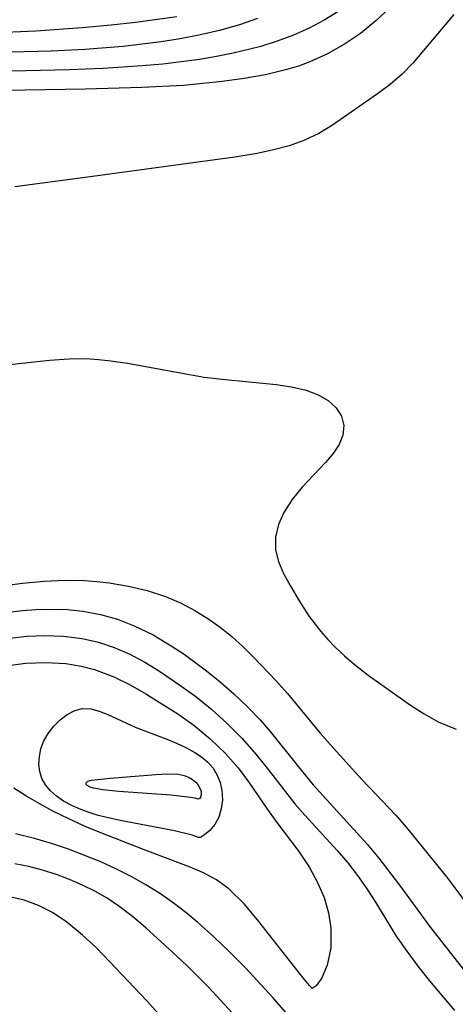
# Model space of a CAD drawing. Header units: metres. Extents: x 1073367 to 1082519, y 1569854 to 1574957.
# Tile 70 of 256: x 1074263 to 1074301, y 1573214 to 1573301. Entities that reach past the tile are written whole.
import ezdxf

# ---------------------------------------------------------------- set-up
doc = ezdxf.new("R2010")
doc.units = ezdxf.units.M
doc.layers.add('CGG_CurvaNivelLidar_v1', color=253, linetype='Continuous', lineweight=30)

msp = doc.modelspace()

# ---------------------------------------------------------------- linework, layer by layer
at = {"layer": 'CGG_CurvaNivelLidar_v1'}
for p, q in [((1074295.3631, 1573301.7425, 64.5), (1074294.0723, 1573300.5505, 64.5)), ((1074276.627, 1573300.8851, 63), (1074273.005, 1573300.3869, 63)), ((1074290.8221, 1573301.4037, 64), (1074289.5566, 1573300.6036, 64)), ((1074300.9111, 1573301.0919, 65), (1074297.334, 1573296.8345, 65)), ((1074268.3419, 1573299.931, 63), (1074264.2644, 1573299.6528, 63)), ((1074270.8716, 1573300.1553, 63), (1074268.3419, 1573299.931, 63)), ((1074273.005, 1573300.3869, 63), (1074270.8716, 1573300.1553, 63)), ((1074282.1257, 1573300.2018, 63.5), (1074280.3614, 1573299.705, 63.5)), ((1074283.704, 1573300.7377, 63.5), (1074282.1257, 1573300.2018, 63.5)), ((1074289.5566, 1573300.6036, 64), (1074288.2326, 1573299.8982, 64)), ((1074294.0723, 1573300.5505, 64.5), (1074292.7213, 1573299.446, 64.5)), ((1074264.2644, 1573299.6528, 63), (1074251.0227, 1573298.9987, 63)), ((1074278.5688, 1573299.291, 63.5), (1074276.926, 1573298.9769, 63.5)), ((1074280.3614, 1573299.705, 63.5), (1074278.5688, 1573299.291, 63.5)), ((1074286.8574, 1573299.2873, 64), (1074285.4394, 1573298.7606, 64)), ((1074288.2326, 1573299.8982, 64), (1074286.8574, 1573299.2873, 64)), ((1074292.7213, 1573299.446, 64.5), (1074291.3187, 1573298.4902, 64.5)), ((1074271.9348, 1573298.3008, 63.5), (1074268.5804, 1573298.0295, 63.5)), ((1074275.2702, 1573298.7112, 63.5), (1074271.9348, 1573298.3008, 63.5)), ((1074276.926, 1573298.9769, 63.5), (1074275.2702, 1573298.7112, 63.5)), ((1074283.9868, 1573298.3095, 64), (1074283.0239, 1573298.0527, 64)), ((1074285.4394, 1573298.7606, 64), (1074283.9868, 1573298.3095, 64)), ((1074291.3187, 1573298.4902, 64.5), (1074289.8372, 1573297.6589, 64.5)), ((1074265.6049, 1573297.8916, 63.5), (1074255.7429, 1573297.6168, 63.5)), ((1074268.5804, 1573298.0295, 63.5), (1074265.6049, 1573297.8916, 63.5)), ((1074280.0963, 1573297.4176, 64), (1074278.6103, 1573297.164, 64)), ((1074281.5687, 1573297.7126, 64), (1074280.0963, 1573297.4176, 64)), ((1074283.0239, 1573298.0527, 64), (1074281.5687, 1573297.7126, 64)), ((1074289.8372, 1573297.6589, 64.5), (1074288.2863, 1573296.9557, 64.5)), ((1074273.596, 1573296.5901, 64), (1074270.1843, 1573296.3676, 64)), ((1074275.4162, 1573296.7532, 64), (1074273.596, 1573296.5901, 64)), ((1074277.018, 1573296.9377, 64), (1074275.4162, 1573296.7532, 64)), ((1074278.6103, 1573297.164, 64), (1074277.018, 1573296.9377, 64)), ((1074287.2867, 1573296.586, 64.5), (1074286.2652, 1573296.2683, 64.5)), ((1074288.2863, 1573296.9557, 64.5), (1074287.2867, 1573296.586, 64.5)), ((1074297.334, 1573296.8345, 65), (1074296.3842, 1573295.8643, 65)), ((1074267.1903, 1573296.2394, 64), (1074258.5567, 1573296.0407, 64)), ((1074270.1843, 1573296.3676, 64), (1074267.1903, 1573296.2394, 64)), ((1074284.4182, 1573295.8228, 64.5), (1074282.5287, 1573295.4881, 64.5)), ((1074286.2652, 1573296.2683, 64.5), (1074284.4182, 1573295.8228, 64.5)), ((1074296.3842, 1573295.8643, 65), (1074295.3267, 1573294.964, 65)), ((1074277.2264, 1573294.8895, 64.5), (1074273.5784, 1573294.6881, 64.5)), ((1074280.6103, 1573295.2268, 64.5), (1074277.2264, 1573294.8895, 64.5)), ((1074282.5287, 1573295.4881, 64.5), (1074280.6103, 1573295.2268, 64.5)), ((1074295.3267, 1573294.964, 65), (1074294.2154, 1573294.1407, 65)), ((1074268.6006, 1573294.5492, 64.5), (1074261.5955, 1573294.4473, 64.5)), ((1074273.5784, 1573294.6881, 64.5), (1074268.6006, 1573294.5492, 64.5)), ((1074294.2154, 1573294.1407, 65), (1074290.2756, 1573291.3907, 65)), ((1074290.2756, 1573291.3907, 65), (1074289.0724, 1573290.6699, 65)), ((1074289.0724, 1573290.6699, 65), (1074287.7801, 1573290.0551, 65)), ((1074286.4734, 1573289.5917, 65), (1074285.1014, 1573289.2241, 65)), ((1074287.7801, 1573290.0551, 65), (1074286.4734, 1573289.5917, 65)), ((1074283.6794, 1573288.925, 65), (1074281.7287, 1573288.6007, 65)), ((1074285.1014, 1573289.2241, 65), (1074283.6794, 1573288.925, 65)), ((1074281.7287, 1573288.6007, 65), (1074268.5862, 1573286.8001, 65)), ((1074268.5862, 1573286.8001, 65), (1074262.4231, 1573285.9979, 65)), ((1074260.2627, 1573270.2359, 65), (1074265.464, 1573270.8139, 65)), ((1074265.464, 1573270.8139, 65), (1074267.1822, 1573270.9305, 65)), ((1074267.1822, 1573270.9305, 65), (1074268.6516, 1573270.9348, 65)), ((1074268.6516, 1573270.9348, 65), (1074269.7556, 1573270.8695, 65)), ((1074269.7556, 1573270.8695, 65), (1074270.8583, 1573270.7542, 65)), ((1074270.8583, 1573270.7542, 65), (1074272.2944, 1573270.5484, 65)), ((1074272.2944, 1573270.5484, 65), (1074277.7488, 1573269.5293, 65)), ((1074277.7488, 1573269.5293, 65), (1074279.0401, 1573269.3197, 65)), ((1074279.0401, 1573269.3197, 65), (1074280.601, 1573269.1252, 65)), ((1074280.601, 1573269.1252, 65), (1074285.3286, 1573268.668, 65)), ((1074285.3286, 1573268.668, 65), (1074286.696, 1573268.4602, 65)), ((1074286.696, 1573268.4602, 65), (1074287.9583, 1573268.1602, 65)), ((1074287.9583, 1573268.1602, 65), (1074289.0138, 1573267.765, 65)), ((1074289.0138, 1573267.765, 65), (1074289.9111, 1573267.2548, 65)), ((1074289.9111, 1573267.2548, 65), (1074290.6083, 1573266.6278, 65)), ((1074290.6083, 1573266.6278, 65), (1074291.0644, 1573265.8847, 65)), ((1074291.0644, 1573265.8847, 65), (1074291.2637, 1573265.0664, 65)), ((1074291.2637, 1573265.0664, 65), (1074291.1915, 1573264.2184, 65)), ((1074291.1915, 1573264.2184, 65), (1074290.8638, 1573263.418, 65)), ((1074290.8638, 1573263.418, 65), (1074290.3354, 1573262.6237, 65)), ((1074290.3354, 1573262.6237, 65), (1074289.6669, 1573261.8283, 65)), ((1074289.6669, 1573261.8283, 65), (1074287.6264, 1573259.6533, 65)), ((1074287.6264, 1573259.6533, 65), (1074286.7414, 1573258.5862, 65)), ((1074286.7414, 1573258.5862, 65), (1074286.0072, 1573257.4598, 65)), ((1074286.0072, 1573257.4598, 65), (1074285.54, 1573256.383, 65)), ((1074285.54, 1573256.383, 65), (1074285.2912, 1573255.2798, 65)), ((1074285.2912, 1573255.2798, 65), (1074285.2891, 1573254.1836, 65)), ((1074285.2891, 1573254.1836, 65), (1074285.5423, 1573253.1401, 65)), ((1074285.5423, 1573253.1401, 65), (1074285.9887, 1573252.1051, 65)), ((1074285.9887, 1573252.1051, 65), (1074286.557, 1573251.0489, 65)), ((1074259.9261, 1573250.8247, 64.5), (1074263.0917, 1573251.2587, 64.5)), ((1074263.0917, 1573251.2587, 64.5), (1074264.9781, 1573251.427, 64.5)), ((1074264.9781, 1573251.427, 64.5), (1074266.8585, 1573251.5042, 64.5)), ((1074266.8585, 1573251.5042, 64.5), (1074268.5118, 1573251.4738, 64.5)), ((1074268.5118, 1573251.4738, 64.5), (1074269.6088, 1573251.3928, 64.5)), ((1074269.6088, 1573251.3928, 64.5), (1074270.6977, 1573251.2679, 64.5)), ((1074270.6977, 1573251.2679, 64.5), (1074272.3878, 1573250.9935, 64.5)), ((1074272.3878, 1573250.9935, 64.5), (1074274.0434, 1573250.6099, 64.5)), ((1074286.557, 1573251.0489, 65), (1074287.343, 1573249.7049, 65)), ((1074274.0434, 1573250.6099, 64.5), (1074275.6491, 1573250.0903, 64.5)), ((1074275.6491, 1573250.0903, 64.5), (1074276.9566, 1573249.5262, 64.5)), ((1074276.9566, 1573249.5262, 64.5), (1074278.2184, 1573248.8593, 64.5)), ((1074287.343, 1573249.7049, 65), (1074288.2304, 1573248.3389, 65)), ((1074261.6504, 1573248.6711, 64), (1074263.0968, 1573248.8493, 64)), ((1074263.0968, 1573248.8493, 64), (1074264.2785, 1573248.9429, 64)), ((1074264.2785, 1573248.9429, 64), (1074265.6609, 1573248.9857, 64)), ((1074265.6609, 1573248.9857, 64), (1074267.0351, 1573248.9458, 64)), ((1074267.0351, 1573248.9458, 64), (1074268.3956, 1573248.8088, 64)), ((1074268.3956, 1573248.8088, 64), (1074269.9319, 1573248.5159, 64)), ((1074269.9319, 1573248.5159, 64), (1074271.4364, 1573248.0849, 64)), ((1074278.2184, 1573248.8593, 64.5), (1074279.3436, 1573248.1648, 64.5)), ((1074279.3436, 1573248.1648, 64.5), (1074280.4273, 1573247.4012, 64.5)), ((1074288.2304, 1573248.3389, 65), (1074289.2453, 1573247.0057, 65)), ((1074271.4364, 1573248.0849, 64), (1074272.9011, 1573247.5224, 64)), ((1074272.9011, 1573247.5224, 64), (1074274.5502, 1573246.7091, 64)), ((1074280.4273, 1573247.4012, 64.5), (1074281.4645, 1573246.5704, 64.5)), ((1074261.9733, 1573246.4363, 63.5), (1074263.499, 1573246.5935, 63.5)), ((1074263.499, 1573246.5935, 63.5), (1074265.0245, 1573246.6564, 63.5)), ((1074265.0245, 1573246.6564, 63.5), (1074266.6896, 1573246.6059, 63.5)), ((1074266.6896, 1573246.6059, 63.5), (1074268.3318, 1573246.4051, 63.5)), ((1074274.5502, 1573246.7091, 64), (1074276.1455, 1573245.7635, 64)), ((1074281.4645, 1573246.5704, 64.5), (1074282.4293, 1573245.6978, 64.5)), ((1074289.2453, 1573247.0057, 65), (1074289.8572, 1573246.3165, 65)), ((1074268.3318, 1573246.4051, 63.5), (1074269.7596, 1573246.0783, 63.5)), ((1074269.7596, 1573246.0783, 63.5), (1074271.1514, 1573245.6138, 63.5)), ((1074271.1514, 1573245.6138, 63.5), (1074272.5053, 1573245.0187, 63.5)), ((1074276.1455, 1573245.7635, 64), (1074277.2761, 1573245.014, 64)), ((1074282.4293, 1573245.6978, 64.5), (1074283.3589, 1573244.7797, 64.5)), ((1074289.8572, 1573246.3165, 65), (1074290.5079, 1573245.65, 65)), ((1074290.5079, 1573245.65, 65), (1074291.3215, 1573244.8854, 65)), ((1074272.5053, 1573245.0187, 63.5), (1074273.8219, 1573244.3193, 63.5)), ((1074277.2761, 1573245.014, 64), (1074279.122, 1573243.6572, 64)), ((1074283.3589, 1573244.7797, 64.5), (1074285.3067, 1573242.7155, 64.5)), ((1074291.3215, 1573244.8854, 65), (1074292.1736, 1573244.1546, 65)), ((1074261.627, 1573244.0181, 63), (1074263.3866, 1573244.2348, 63)), ((1074263.3866, 1573244.2348, 63), (1074265.1524, 1573244.3006, 63)), ((1074265.1524, 1573244.3006, 63), (1074266.9054, 1573244.2004, 63)), ((1074266.9054, 1573244.2004, 63), (1074268.2501, 1573243.9874, 63)), ((1074268.2501, 1573243.9874, 63), (1074269.4181, 1573243.6828, 63)), ((1074273.8219, 1573244.3193, 63.5), (1074275.1072, 1573243.5407, 63.5)), ((1074292.1736, 1573244.1546, 65), (1074293.4134, 1573243.1978, 65)), ((1074269.4181, 1573243.6828, 63), (1074271.1223, 1573243.0312, 63)), ((1074271.1223, 1573243.0312, 63), (1074272.5389, 1573242.3316, 63)), ((1074275.1072, 1573243.5407, 63.5), (1074276.9946, 1573242.2638, 63.5)), ((1074279.122, 1573243.6572, 64), (1074280.3934, 1573242.6309, 64)), ((1074293.4134, 1573243.1978, 65), (1074297.1247, 1573240.5703, 65)), ((1074272.5389, 1573242.3316, 63), (1074273.9278, 1573241.5445, 63)), ((1074276.9946, 1573242.2638, 63.5), (1074278.2922, 1573241.3118, 63.5)), ((1074280.3934, 1573242.6309, 64), (1074281.6265, 1573241.5598, 64)), ((1074285.3067, 1573242.7155, 64.5), (1074286.3208, 1573241.5723, 64.5)), ((1074273.9278, 1573241.5445, 63), (1074276.7298, 1573239.7851, 63)), ((1074278.2922, 1573241.3118, 63.5), (1074279.704, 1573240.1677, 63.5)), ((1074281.6265, 1573241.5598, 64), (1074282.8115, 1573240.4412, 64)), ((1074286.3208, 1573241.5723, 64.5), (1074289.2077, 1573238.0899, 64.5)), ((1074282.8115, 1573240.4412, 64), (1074283.9353, 1573239.2687, 64)), ((1074297.1247, 1573240.5703, 65), (1074298.3051, 1573239.7845, 65)), ((1074266.4052, 1573239.275, 62.5), (1074267.0223, 1573239.7442, 62.5)), ((1074267.0223, 1573239.7442, 62.5), (1074267.6791, 1573240.0859, 62.5)), ((1074267.6791, 1573240.0859, 62.5), (1074268.3675, 1573240.2577, 62.5)), ((1074268.3675, 1573240.2577, 62.5), (1074269.0856, 1573240.2256, 62.5)), ((1074269.0856, 1573240.2256, 62.5), (1074269.826, 1573240.0332, 62.5)), ((1074269.826, 1573240.0332, 62.5), (1074270.5854, 1573239.7354, 62.5)), ((1074270.5854, 1573239.7354, 62.5), (1074272.9868, 1573238.6324, 62.5)), ((1074276.7298, 1573239.7851, 63), (1074278.1185, 1573238.806, 63)), ((1074279.704, 1573240.1677, 63.5), (1074281.0513, 1573238.9489, 63.5)), ((1074298.3051, 1573239.7845, 65), (1074299.5341, 1573239.0952, 65)), ((1074265.3485, 1573238.0665, 62.5), (1074265.8407, 1573238.7088, 62.5)), ((1074265.8407, 1573238.7088, 62.5), (1074266.4052, 1573239.275, 62.5)), ((1074278.1185, 1573238.806, 63), (1074279.5662, 1573237.6185, 63)), ((1074281.0513, 1573238.9489, 63.5), (1074282.3231, 1573237.659, 63.5)), ((1074283.9353, 1573239.2687, 64), (1074284.8195, 1573238.2463, 64)), ((1074299.5341, 1573239.0952, 65), (1074301.1176, 1573238.4426, 65)), ((1074264.9566, 1573237.3615, 62.5), (1074265.3485, 1573238.0665, 62.5)), ((1074272.9868, 1573238.6324, 62.5), (1074275.7701, 1573237.5785, 62.5)), ((1074284.8195, 1573238.2463, 64), (1074287.2838, 1573235.1504, 64)), ((1074289.2077, 1573238.0899, 64.5), (1074290.1025, 1573237.0703, 64.5)), ((1074264.7248, 1573236.721, 62.5), (1074264.9566, 1573237.3615, 62.5)), ((1074275.7701, 1573237.5785, 62.5), (1074276.6086, 1573237.2327, 62.5)), ((1074276.6086, 1573237.2327, 62.5), (1074277.4238, 1573236.8531, 62.5)), ((1074279.5662, 1573237.6185, 63), (1074280.9022, 1573236.318, 63)), ((1074282.3231, 1573237.659, 63.5), (1074283.4003, 1573236.4342, 63.5)), ((1074290.1025, 1573237.0703, 64.5), (1074292.8599, 1573234.0482, 64.5)), ((1074264.5461, 1573235.3965, 62.5), (1074264.5876, 1573236.0599, 62.5)), ((1074264.5876, 1573236.0599, 62.5), (1074264.7248, 1573236.721, 62.5)), ((1074277.4238, 1573236.8531, 62.5), (1074278.1989, 1573236.4227, 62.5)), ((1074278.1989, 1573236.4227, 62.5), (1074278.7935, 1573236.0173, 62.5)), ((1074280.9022, 1573236.318, 63), (1074281.9991, 1573235.0512, 63)), ((1074283.4003, 1573236.4342, 63.5), (1074284.4215, 1573235.1747, 63.5)), ((1074264.6085, 1573234.7493, 62.5), (1074264.5461, 1573235.3965, 62.5)), ((1074278.7935, 1573236.0173, 62.5), (1074279.3407, 1573235.5651, 62.5)), ((1074279.3407, 1573235.5651, 62.5), (1074279.8214, 1573235.0209, 62.5)), ((1074264.7909, 1573234.1376, 62.5), (1074264.6085, 1573234.7493, 62.5)), ((1074270.7869, 1573234.1575, 62), (1074274.7993, 1573234.4813, 62)), ((1074274.7993, 1573234.4813, 62), (1074275.7989, 1573234.527, 62)), ((1074275.7989, 1573234.527, 62), (1074276.7805, 1573234.4979, 62)), ((1074276.7805, 1573234.4979, 62), (1074277.2756, 1573234.391, 62)), ((1074277.2756, 1573234.391, 62), (1074277.6617, 1573234.2421, 62)), ((1074279.8214, 1573235.0209, 62.5), (1074280.1735, 1573234.4352, 62.5)), ((1074280.1735, 1573234.4352, 62.5), (1074280.433, 1573233.7833, 62.5)), ((1074281.9991, 1573235.0512, 63), (1074282.9989, 1573233.7244, 63)), ((1074284.4215, 1573235.1747, 63.5), (1074286.9679, 1573231.9012, 63.5)), ((1074287.2838, 1573235.1504, 64), (1074288.5863, 1573233.5652, 64)), ((1074265.116, 1573233.5655, 62.5), (1074264.7909, 1573234.1376, 62.5)), ((1074265.5597, 1573233.0463, 62.5), (1074265.116, 1573233.5655, 62.5)), ((1074268.6848, 1573233.7399, 62), (1074268.7387, 1573233.8209, 62)), ((1074268.6953, 1573233.6121, 62), (1074268.6848, 1573233.7399, 62)), ((1074268.7822, 1573233.5107, 62), (1074268.6953, 1573233.6121, 62)), ((1074268.7387, 1573233.8209, 62), (1074268.8368, 1573233.8867, 62)), ((1074269.0209, 1573233.3796, 62), (1074268.7822, 1573233.5107, 62)), ((1074268.8368, 1573233.8867, 62), (1074269.1452, 1573233.9693, 62)), ((1074269.1452, 1573233.9693, 62), (1074270.7869, 1573234.1575, 62)), ((1074277.6617, 1573234.2421, 62), (1074278.0118, 1573234.042, 62)), ((1074278.0118, 1573234.042, 62), (1074278.3089, 1573233.7977, 62)), ((1074278.3089, 1573233.7977, 62), (1074278.4859, 1573233.5936, 62)), ((1074278.4859, 1573233.5936, 62), (1074278.7067, 1573233.1786, 62)), ((1074280.433, 1573233.7833, 62.5), (1074280.5889, 1573233.0893, 62.5)), ((1074282.9989, 1573233.7244, 63), (1074284.5796, 1573231.3987, 63)), ((1074288.5863, 1573233.5652, 64), (1074293.3274, 1573228.3854, 64)), ((1074292.8599, 1573234.0482, 64.5), (1074295.8279, 1573230.9048, 64.5)), ((1074263.4011, 1573232.603, 63), (1074262.3372, 1573233.2697, 63)), ((1074264.5506, 1573231.9305, 63), (1074263.4011, 1573232.603, 63)), ((1074266.0967, 1573232.576, 62.5), (1074265.5597, 1573233.0463, 62.5)), ((1074269.3372, 1573233.2808, 62), (1074269.0209, 1573233.3796, 62)), ((1074270.1407, 1573233.1367, 62), (1074269.3372, 1573233.2808, 62)), ((1074271.562, 1573232.9965, 62), (1074270.1407, 1573233.1367, 62)), ((1074276.1173, 1573232.669, 62), (1074271.562, 1573232.9965, 62)), ((1074277.8323, 1573232.465, 62), (1074276.1173, 1573232.669, 62)), ((1074278.7067, 1573233.1786, 62), (1074278.7562, 1573232.9838, 62)), ((1074278.7672, 1573232.71, 62), (1074278.7133, 1573232.4914, 62)), ((1074278.7562, 1573232.9838, 62), (1074278.7672, 1573232.71, 62)), ((1074280.5889, 1573233.0893, 62.5), (1074280.6312, 1573232.2707, 62.5)), ((1074265.7717, 1573231.27, 63), (1074264.5506, 1573231.9305, 63)), ((1074266.7082, 1573232.154, 62.5), (1074266.0967, 1573232.576, 62.5)), ((1074267.4395, 1573231.7514, 62.5), (1074266.7082, 1573232.154, 62.5)), ((1074268.2255, 1573231.4024, 62.5), (1074267.4395, 1573231.7514, 62.5)), ((1074278.2098, 1573232.3969, 62), (1074277.8323, 1573232.465, 62)), ((1074278.5, 1573232.3062, 62), (1074278.2098, 1573232.3969, 62)), ((1074278.6092, 1573232.3429, 62), (1074278.5, 1573232.3062, 62)), ((1074278.7133, 1573232.4914, 62), (1074278.6092, 1573232.3429, 62)), ((1074280.6312, 1573232.2707, 62.5), (1074280.5332, 1573231.4726, 62.5)), ((1074286.9679, 1573231.9012, 63.5), (1074287.8433, 1573230.9068, 63.5)), ((1074267.1637, 1573230.5838, 63), (1074265.7717, 1573231.27, 63)), ((1074268.9476, 1573231.1384, 62.5), (1074268.2255, 1573231.4024, 62.5)), ((1074269.7478, 1573230.8963, 62.5), (1074268.9476, 1573231.1384, 62.5)), ((1074271.6659, 1573230.4432, 62.5), (1074269.7478, 1573230.8963, 62.5)), ((1074280.5332, 1573231.4726, 62.5), (1074280.3071, 1573230.7374, 62.5)), ((1074284.5796, 1573231.3987, 63), (1074285.393, 1573230.2785, 63)), ((1074287.8433, 1573230.9068, 63.5), (1074290.6826, 1573227.8285, 63.5)), ((1074295.8279, 1573230.9048, 64.5), (1074296.876, 1573229.6822, 64.5)), ((1074268.6081, 1573229.9339, 63), (1074267.1637, 1573230.5838, 63)), ((1074276.4346, 1573229.54, 62.5), (1074271.6659, 1573230.4432, 62.5)), ((1074279.9702, 1573230.103, 62.5), (1074279.5179, 1573229.5597, 62.5)), ((1074280.3071, 1573230.7374, 62.5), (1074279.9702, 1573230.103, 62.5)), ((1074285.393, 1573230.2785, 63), (1074287.3193, 1573227.7328, 63)), ((1074264.1604, 1573228.8698, 63.5), (1074262.4844, 1573229.2661, 63.5)), ((1074269.9692, 1573229.3674, 63), (1074268.6081, 1573229.9339, 63)), ((1074273.7067, 1573227.9131, 63), (1074269.9692, 1573229.3674, 63)), ((1074277.9626, 1573229.1625, 62.5), (1074276.4346, 1573229.54, 62.5)), ((1074278.3807, 1573229.0278, 62.5), (1074277.9626, 1573229.1625, 62.5)), ((1074279.0611, 1573229.1795, 62.5), (1074278.6931, 1573228.9707, 62.5)), ((1074279.5179, 1573229.5597, 62.5), (1074279.0611, 1573229.1795, 62.5)), ((1074296.876, 1573229.6822, 64.5), (1074300.389, 1573225.3606, 64.5)), ((1074265.6408, 1573228.431, 63.5), (1074264.1604, 1573228.8698, 63.5)), ((1074267.1336, 1573227.9259, 63.5), (1074265.6408, 1573228.431, 63.5)), ((1074278.5, 1573228.9498, 62.5), (1074278.3807, 1573229.0278, 62.5)), ((1074278.6931, 1573228.9707, 62.5), (1074278.5, 1573228.9498, 62.5)), ((1074293.3274, 1573228.3854, 64), (1074294.3449, 1573227.1512, 64)), ((1074268.6307, 1573227.3645, 63.5), (1074267.1336, 1573227.9259, 63.5)), ((1074277.8011, 1573226.369, 63), (1074273.7067, 1573227.9131, 63)), ((1074287.3193, 1573227.7328, 63), (1074288.2601, 1573226.3131, 63)), ((1074290.6826, 1573227.8285, 63.5), (1074291.6096, 1573226.7316, 63.5)), ((1074263.6486, 1573226.4163, 64), (1074262.437, 1573226.6475, 64)), ((1074269.9665, 1573226.8169, 63.5), (1074268.6307, 1573227.3645, 63.5)), ((1074271.2899, 1573226.2182, 63.5), (1074269.9665, 1573226.8169, 63.5)), ((1074291.6096, 1573226.7316, 63.5), (1074292.4661, 1573225.6199, 63.5)), ((1074294.3449, 1573227.1512, 64), (1074296.1554, 1573224.7729, 64)), ((1074264.8674, 1573226.1056, 64), (1074263.6486, 1573226.4163, 64)), ((1074266.0853, 1573225.7202, 64), (1074264.8674, 1573226.1056, 64)), ((1074267.2313, 1573225.2879, 64), (1074266.0853, 1573225.7202, 64)), ((1074272.6201, 1573225.5437, 63.5), (1074271.2899, 1573226.2182, 63.5)), ((1074278.9686, 1573225.8544, 63), (1074277.8011, 1573226.369, 63)), ((1074280.111, 1573225.2361, 63), (1074278.9686, 1573225.8544, 63)), ((1074288.2601, 1573226.3131, 63), (1074288.9669, 1573225.0253, 63)), ((1074268.3633, 1573224.7924, 64), (1074267.2313, 1573225.2879, 64)), ((1074273.9233, 1573224.8068, 63.5), (1074272.6201, 1573225.5437, 63.5)), ((1074281.1869, 1573224.4718, 63), (1074280.111, 1573225.2361, 63)), ((1074288.9669, 1573225.0253, 63), (1074289.5371, 1573223.6872, 63)), ((1074292.4661, 1573225.6199, 63.5), (1074293.2748, 1573224.472, 63.5)), ((1074300.389, 1573225.3606, 64.5), (1074302.711, 1573222.273, 64.5)), ((1074269.4413, 1573224.2506, 64), (1074268.3633, 1573224.7924, 64)), ((1074270.514, 1573223.6298, 64), (1074269.4413, 1573224.2506, 64)), ((1074275.1948, 1573224.0086, 63.5), (1074273.9233, 1573224.8068, 63.5)), ((1074276.4284, 1573223.1466, 63.5), (1074275.1948, 1573224.0086, 63.5)), ((1074282.5533, 1573223.1234, 63), (1074281.1869, 1573224.4718, 63)), ((1074293.2748, 1573224.472, 63.5), (1074294.0378, 1573223.2961, 63.5)), ((1074296.1554, 1573224.7729, 64), (1074298.8748, 1573221.0715, 64)), ((1074263.2484, 1573223.4542, 64.5), (1074261.9706, 1573223.7536, 64.5)), ((1074264.5059, 1573222.9946, 64.5), (1074263.2484, 1573223.4542, 64.5)), ((1074271.5535, 1573222.9403, 64), (1074270.514, 1573223.6298, 64)), ((1074277.4331, 1573222.3714, 63.5), (1074276.4284, 1573223.1466, 63.5)), ((1074283.8274, 1573221.5842, 63), (1074282.5533, 1573223.1234, 63)), ((1074289.5371, 1573223.6872, 63), (1074289.9282, 1573222.3585, 63)), ((1074294.0378, 1573223.2961, 63.5), (1074295.869, 1573220.3061, 63.5)), ((1074265.7209, 1573222.3759, 64.5), (1074264.5059, 1573222.9946, 64.5)), ((1074266.9795, 1573221.5296, 64.5), (1074265.7209, 1573222.3759, 64.5)), ((1074272.756, 1573222.0259, 64), (1074271.5535, 1573222.9403, 64)), ((1074278.4767, 1573221.5061, 63.5), (1074277.4331, 1573222.3714, 63.5)), ((1074289.9282, 1573222.3585, 63), (1074290.1395, 1573221.0436, 63)), ((1074268.3624, 1573220.4101, 64.5), (1074266.9795, 1573221.5296, 64.5)), ((1074273.9225, 1573221.0412, 64), (1074272.756, 1573222.0259, 64)), ((1074279.9034, 1573220.2293, 63.5), (1074278.4767, 1573221.5061, 63.5)), ((1074287.6846, 1573216.6779, 63), (1074283.8274, 1573221.5842, 63)), ((1074276.2894, 1573218.8881, 64), (1074273.9225, 1573221.0412, 64)), ((1074290.1395, 1573221.0436, 63), (1074290.1309, 1573219.2834, 63)), ((1074298.8748, 1573221.0715, 64), (1074304.3965, 1573213.9928, 64)), ((1074269.5766, 1573219.2713, 64.5), (1074268.3624, 1573220.4101, 64.5)), ((1074281.2906, 1573218.8979, 63.5), (1074279.9034, 1573220.2293, 63.5)), ((1074295.869, 1573220.3061, 63.5), (1074296.7841, 1573218.982, 63.5)), ((1074270.7668, 1573218.0557, 64.5), (1074269.5766, 1573219.2713, 64.5)), ((1074277.4993, 1573217.7396, 64), (1074276.2894, 1573218.8881, 64)), ((1074282.6449, 1573217.5263, 63.5), (1074281.2906, 1573218.8979, 63.5)), ((1074290.1309, 1573219.2834, 63), (1074289.8218, 1573217.7666, 63)), ((1074296.7841, 1573218.982, 63.5), (1074297.7643, 1573217.6848, 63.5)), ((1074273.9749, 1573214.6772, 64.5), (1074270.7668, 1573218.0557, 64.5)), ((1074279.4455, 1573215.7945, 64), (1074277.4993, 1573217.7396, 64)), ((1074285.0395, 1573214.9461, 63.5), (1074282.6449, 1573217.5263, 63.5)), ((1074289.8218, 1573217.7666, 63), (1074289.3473, 1573216.6529, 63)), ((1074297.7643, 1573217.6848, 63.5), (1074298.7889, 1573216.4042, 63.5)), ((1074288.2494, 1573215.9778, 63), (1074287.6846, 1573216.6779, 63)), ((1074289.3473, 1573216.6529, 63), (1074288.8574, 1573215.9467, 63)), ((1074298.7889, 1573216.4042, 63.5), (1074300.9708, 1573213.7914, 63.5)), ((1074281.5131, 1573213.5603, 64), (1074279.4455, 1573215.7945, 64)), ((1074288.5, 1573215.7247, 63), (1074288.2494, 1573215.9778, 63)), ((1074288.8574, 1573215.9467, 63), (1074288.5, 1573215.7247, 63)), ((1074275.8539, 1573212.5988, 64.5), (1074273.9749, 1573214.6772, 64.5)), ((1074286.192, 1573213.6274, 63.5), (1074285.0395, 1573214.9461, 63.5))]:
    msp.add_line(p, q, dxfattribs=at)

doc.saveas('drawing.dxf')
